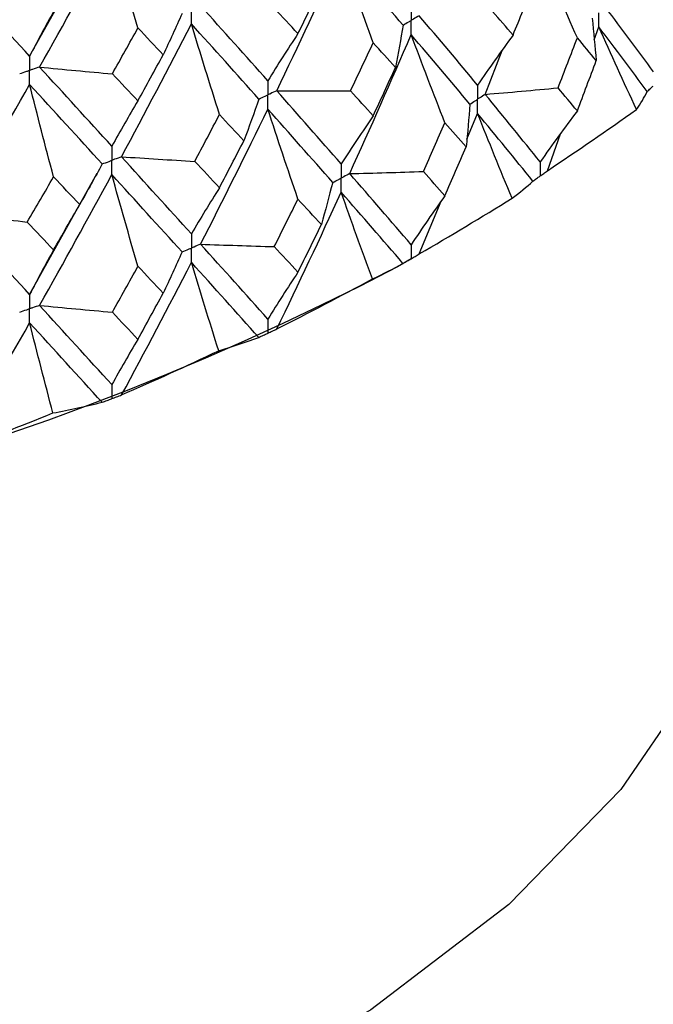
# Paper-space layout '_Isometric' of a CAD drawing. Header units: millimetres. Extents: x -25 to 231, y -14 to 362.
# Tile 6 of 58: x 9.52 to 16.14, y -4.13 to 6.15. Entities that reach past the tile are written whole.
import ezdxf

# ---------------------------------------------------------------- set-up
doc = ezdxf.new("R2010")
doc.units = ezdxf.units.MM

psp = doc.layouts.new('_Isometric')

# ---------------------------------------------------------------- linework, layer by layer
at = {"color": 7, "linetype": 'Continuous', "lineweight": 25}
for p, q in [((9.625, 5.773), (10.33, 7.04)), ((15.525, 5.942), (15.574, 6.078)), ((14.386, 5.374), (14.562, 5.832)), ((14.194, 4.905), (14.306, 5.174)), ((15.036, 4.576), (15.174, 4.962)), ((9.625, 3.282), (10.33, 4.55)), ((14.958, 4.52), (14.96, 4.521)), ((13.697, 3.707), (13.926, 4.257)), ((13.471, 3.576), (13.614, 3.658)), ((12.112, 2.877), (12.114, 2.879)), ((10.482, 2.194), (10.484, 2.195))]:
    psp.add_line(p, q, dxfattribs=at)
at = {"color": 7, "linetype": 'Continuous', "lineweight": 25, "flags": 128}
psp.add_lwpolyline([(17.5, 2.45), (17.49, 2.105), (17.246, 0.733), (16.68, -0.607), (15.804, -1.889), (14.633, -3.091), (13.19, -4.19), (11.501, -5.165), (9.598, -5.998), (7.516, -6.674), (5.294, -7.18), (2.973, -7.506), (0.597, -7.647)], dxfattribs=at)
at = {"color": 7, "linetype": 'Continuous', "lineweight": 25}
psp.add_arc((0, 29.325), 29.061, 242.3884, 297.617, dxfattribs=at)
for points in [[(9.729, 5.659), (9.984, 6.111), (10.236, 6.566), (10.484, 7.026)], [(10.757, 6.068), (10.664, 6.387), (10.573, 6.706), (10.484, 7.026)], [(12.207, 5.412), (12.436, 5.886), (12.661, 6.363), (12.881, 6.842)], [(13.215, 5.913), (13.102, 6.222), (12.99, 6.532), (12.881, 6.842)], [(13.527, 6.097), (13.316, 6.343), (13.101, 6.592), (12.881, 6.842)], [(15.349, 5.965), (15.217, 6.264), (15.087, 6.563), (14.96, 6.863)], [(9.625, 5.773), (9.369, 6.052), (9.109, 6.336), (8.846, 6.624)], [(12.429, 6.008), (12.511, 6.173), (12.592, 6.338), (12.673, 6.504)], [(14.677, 5.993), (14.748, 6.166), (14.818, 6.339), (14.887, 6.512)], [(12.115, 5.516), (11.884, 5.774), (11.65, 6.035), (11.412, 6.299)], [(16.145, 5.609), (15.983, 5.83), (15.816, 6.055), (15.644, 6.282)], [(9.875, 6.238), (9.79, 6.086), (9.707, 5.931), (9.625, 5.773)], [(11.218, 6.218), (11.154, 6.074), (11.088, 5.93), (11.021, 5.787)], [(12.429, 6.008), (12.347, 6.096), (12.265, 6.185), (12.182, 6.274)], [(14.306, 5.47), (14.108, 5.709), (13.904, 5.951), (13.696, 6.195)], [(14.677, 5.993), (14.606, 6.075), (14.535, 6.158), (14.463, 6.24)], [(10.585, 4.722), (10.832, 5.182), (11.076, 5.645), (11.315, 6.11)], [(11.609, 5.162), (11.509, 5.478), (11.411, 5.794), (11.315, 6.11)], [(12.021, 5.325), (11.79, 5.584), (11.554, 5.846), (11.315, 6.11)], [(13.527, 6.097), (13.503, 5.95), (13.477, 5.802), (13.449, 5.655)], [(15.503, 6.17), (15.52, 6.022), (15.534, 5.874), (15.546, 5.726)], [(15.967, 5.215), (15.834, 5.502), (15.702, 5.79), (15.574, 6.078)], [(16.078, 5.404), (15.916, 5.626), (15.748, 5.85), (15.574, 6.078)], [(10.49, 5.588), (10.579, 5.748), (10.668, 5.907), (10.757, 6.068)], [(11.021, 5.787), (10.933, 5.88), (10.845, 5.974), (10.757, 6.068)], [(12.429, 6.008), (12.322, 5.847), (12.217, 5.683), (12.115, 5.516)], [(12.97, 4.546), (13.188, 5.027), (13.403, 5.511), (13.612, 5.998)], [(13.965, 5.078), (13.845, 5.384), (13.727, 5.691), (13.612, 5.998)], [(14.225, 5.271), (14.026, 5.51), (13.821, 5.753), (13.612, 5.998)], [(14.677, 5.993), (14.551, 5.822), (14.427, 5.647), (14.306, 5.47)], [(12.978, 5.41), (13.058, 5.577), (13.137, 5.745), (13.215, 5.913)], [(13.449, 5.655), (13.372, 5.74), (13.294, 5.826), (13.215, 5.913)], [(15.147, 5.442), (15.215, 5.616), (15.282, 5.79), (15.349, 5.965)], [(15.546, 5.726), (15.481, 5.805), (15.415, 5.885), (15.349, 5.965)], [(10.757, 5.306), (10.845, 5.466), (10.933, 5.627), (11.021, 5.787)], [(9.729, 5.659), (9.982, 5.634), (10.236, 5.611), (10.49, 5.588)], [(10.484, 4.832), (10.236, 5.105), (9.984, 5.381), (9.729, 5.659)], [(15.349, 5.201), (15.415, 5.376), (15.481, 5.551), (15.546, 5.726)], [(10.757, 5.306), (10.668, 5.4), (10.579, 5.494), (10.49, 5.588)], [(13.215, 5.149), (13.294, 5.318), (13.372, 5.486), (13.449, 5.655)], [(8.846, 4.134), (9.109, 4.579), (9.369, 5.026), (9.625, 5.477)], [(9.875, 4.512), (9.79, 4.833), (9.707, 5.155), (9.625, 5.477)], [(10.384, 4.647), (10.134, 4.921), (9.881, 5.197), (9.625, 5.477)], [(12.207, 5.412), (12.464, 5.41), (12.721, 5.409), (12.978, 5.41)], [(12.881, 4.648), (12.661, 4.899), (12.436, 5.154), (12.207, 5.412)], [(13.215, 5.149), (13.137, 5.236), (13.058, 5.323), (12.978, 5.41)], [(14.386, 5.374), (14.64, 5.395), (14.894, 5.418), (15.147, 5.442)], [(14.96, 4.668), (14.774, 4.9), (14.582, 5.135), (14.386, 5.374)], [(15.349, 5.201), (15.282, 5.281), (15.215, 5.361), (15.147, 5.442)], [(15.967, 5.215), (16.012, 5.277), (16.048, 5.34), (16.078, 5.404)], [(10.757, 5.306), (10.664, 5.151), (10.573, 4.993), (10.484, 4.832)], [(12.021, 5.325), (11.971, 5.179), (11.918, 5.034), (11.864, 4.889)], [(14.225, 5.271), (14.215, 5.123), (14.202, 4.974), (14.188, 4.826)], [(11.351, 4.674), (11.437, 4.836), (11.523, 4.999), (11.609, 5.162)], [(11.412, 3.808), (11.65, 4.276), (11.884, 4.746), (12.115, 5.22)], [(11.864, 4.889), (11.779, 4.979), (11.694, 5.07), (11.609, 5.162)], [(12.429, 4.279), (12.322, 4.593), (12.217, 4.906), (12.115, 5.22)], [(12.792, 4.453), (12.57, 4.706), (12.345, 4.961), (12.115, 5.22)], [(13.215, 5.149), (13.102, 4.985), (12.99, 4.818), (12.881, 4.648)], [(14.667, 4.288), (14.544, 4.583), (14.424, 4.878), (14.306, 5.174)], [(14.884, 4.467), (14.696, 4.7), (14.504, 4.935), (14.306, 5.174)], [(15.349, 5.201), (15.217, 5.026), (15.087, 4.848), (14.96, 4.668)], [(15.036, 4.576), (15.35, 4.785), (15.66, 4.998), (15.967, 5.215)], [(13.74, 4.568), (13.815, 4.737), (13.891, 4.907), (13.965, 5.078)], [(14.188, 4.826), (14.114, 4.91), (14.04, 4.994), (13.965, 5.078)], [(11.609, 4.398), (11.694, 4.562), (11.779, 4.725), (11.864, 4.889)], [(13.965, 4.314), (14.04, 4.485), (14.114, 4.655), (14.188, 4.826)], [(10.384, 4.647), (10.307, 4.505), (10.229, 4.364), (10.148, 4.223)], [(10.585, 4.722), (10.84, 4.705), (11.095, 4.689), (11.351, 4.674)], [(11.315, 3.916), (11.075, 4.181), (10.832, 4.45), (10.585, 4.722)], [(11.609, 4.398), (11.523, 4.49), (11.437, 4.582), (11.351, 4.674)], [(9.729, 3.169), (9.984, 3.621), (10.236, 4.077), (10.484, 4.536)], [(10.757, 3.578), (10.664, 3.897), (10.573, 4.217), (10.484, 4.536)], [(11.218, 3.727), (10.977, 3.993), (10.733, 4.263), (10.484, 4.536)], [(12.97, 4.546), (13.226, 4.552), (13.483, 4.559), (13.74, 4.568)], [(13.612, 3.803), (13.403, 4.047), (13.189, 4.295), (12.97, 4.546)], [(13.965, 4.314), (13.891, 4.398), (13.815, 4.483), (13.74, 4.568)], [(9.599, 4.04), (9.692, 4.197), (9.784, 4.354), (9.875, 4.512)], [(10.148, 4.223), (10.057, 4.319), (9.966, 4.415), (9.875, 4.512)], [(12.792, 4.453), (12.754, 4.307), (12.715, 4.16), (12.674, 4.014)], [(14.667, 4.288), (14.746, 4.347), (14.819, 4.406), (14.884, 4.467)], [(11.609, 4.398), (11.509, 4.241), (11.411, 4.08), (11.315, 3.916)], [(12.209, 2.923), (12.437, 3.395), (12.661, 3.872), (12.881, 4.351)], [(13.207, 3.445), (13.096, 3.747), (12.987, 4.049), (12.881, 4.351)], [(13.526, 3.608), (13.316, 3.852), (13.101, 4.1), (12.881, 4.351)], [(9.875, 3.748), (9.966, 3.906), (10.057, 4.064), (10.148, 4.223)], [(12.181, 3.783), (12.264, 3.948), (12.347, 4.114), (12.429, 4.279)], [(12.674, 4.014), (12.593, 4.102), (12.511, 4.19), (12.429, 4.279)], [(13.965, 4.314), (13.845, 4.147), (13.727, 3.976), (13.612, 3.803)], [(13.697, 3.707), (14.023, 3.896), (14.346, 4.09), (14.667, 4.288)], [(8.846, 4.134), (9.097, 4.102), (9.348, 4.07), (9.599, 4.04)], [(9.625, 3.282), (9.369, 3.563), (9.109, 3.847), (8.846, 4.134)], [(9.875, 3.748), (9.784, 3.845), (9.692, 3.942), (9.599, 4.04)], [(12.429, 3.516), (12.511, 3.681), (12.593, 3.847), (12.674, 4.014)], [(11.412, 3.808), (11.668, 3.799), (11.925, 3.791), (12.181, 3.783)], [(12.115, 3.025), (11.885, 3.282), (11.65, 3.544), (11.412, 3.808)], [(9.875, 3.748), (9.79, 3.596), (9.707, 3.441), (9.625, 3.282)], [(11.218, 3.727), (11.154, 3.583), (11.089, 3.44), (11.021, 3.297)], [(12.429, 3.516), (12.347, 3.605), (12.264, 3.694), (12.181, 3.783)], [(10.586, 2.233), (10.833, 2.691), (11.076, 3.154), (11.315, 3.619)], [(11.601, 2.695), (11.504, 3.003), (11.408, 3.311), (11.315, 3.619)], [(12.02, 2.835), (11.789, 3.092), (11.554, 3.354), (11.315, 3.619)], [(13.207, 3.445), (13.32, 3.497), (13.426, 3.552), (13.526, 3.608)], [(10.49, 3.098), (10.579, 3.257), (10.668, 3.417), (10.757, 3.578)], [(11.021, 3.297), (10.933, 3.39), (10.845, 3.484), (10.757, 3.578)], [(12.429, 3.516), (12.322, 3.355), (12.217, 3.191), (12.115, 3.025)], [(12.209, 2.923), (12.543, 3.093), (12.876, 3.267), (13.207, 3.445)], [(10.757, 2.814), (10.845, 2.975), (10.933, 3.136), (11.021, 3.297)], [(9.729, 3.169), (9.982, 3.144), (10.236, 3.12), (10.49, 3.098)], [(10.484, 2.341), (10.236, 2.613), (9.984, 2.889), (9.729, 3.169)], [(10.757, 2.814), (10.668, 2.908), (10.579, 3.003), (10.49, 3.098)], [(8.847, 1.645), (9.11, 2.088), (9.369, 2.535), (9.625, 2.986)], [(9.868, 2.045), (9.786, 2.359), (9.705, 2.672), (9.625, 2.986)], [(10.382, 2.157), (10.134, 2.429), (9.881, 2.706), (9.625, 2.986)], [(10.757, 2.814), (10.664, 2.66), (10.573, 2.502), (10.484, 2.341)], [(11.601, 2.695), (11.747, 2.739), (11.887, 2.786), (12.02, 2.835)], [(10.586, 2.233), (10.925, 2.382), (11.264, 2.536), (11.601, 2.695)], [(9.868, 2.045), (10.046, 2.08), (10.217, 2.117), (10.382, 2.157)], [(8.847, 1.645), (9.188, 1.774), (9.528, 1.907), (9.868, 2.045)]]:
    psp.add_open_spline(points, degree=3, dxfattribs=at)
for points, knots in [([(13.612, 6.294), (13.612, 6.254), (13.612, 6.215), (13.612, 6.175), (13.612, 6.165), (13.612, 6.156), (13.612, 6.146)], [0, 0, 0, 0, 0.0001467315, 0.0001467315, 0.0001467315, 0.0001814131, 0.0001814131, 0.0001814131, 0.0001814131]), ([(11.315, 6.11), (11.315, 6.15), (11.315, 6.19), (11.315, 6.23), (11.315, 6.239), (11.315, 6.249), (11.315, 6.258)], [0, 0, 0, 0, 0.000146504, 0.000146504, 0.000146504, 0.0001811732, 0.0001811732, 0.0001811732, 0.0001811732]), ([(13.696, 6.195), (13.676, 6.184), (13.656, 6.172), (13.636, 6.16), (13.628, 6.156), (13.62, 6.151), (13.612, 6.146)], [0, 0, 0, 0, 0.0000851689, 0.0000851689, 0.0000851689, 0.0001198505, 0.0001198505, 0.0001198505, 0.0001198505]), ([(15.574, 6.078), (15.574, 6.118), (15.574, 6.158), (15.574, 6.198), (15.574, 6.207), (15.574, 6.217), (15.574, 6.226)], [0, 0, 0, 0, 0.0001467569, 0.0001467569, 0.0001467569, 0.0001814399, 0.0001814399, 0.0001814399, 0.0001814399]), ([(13.527, 6.097), (13.547, 6.109), (13.567, 6.121), (13.587, 6.132), (13.595, 6.137), (13.604, 6.142), (13.612, 6.146)], [0, 0, 0, 0, 0.0000851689, 0.0000851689, 0.0000851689, 0.0001198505, 0.0001198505, 0.0001198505, 0.0001198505]), ([(13.612, 5.998), (13.612, 6.038), (13.612, 6.078), (13.612, 6.118), (13.612, 6.127), (13.612, 6.137), (13.612, 6.146)], [0, 0, 0, 0, 0.0001467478, 0.0001467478, 0.0001467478, 0.0001814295, 0.0001814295, 0.0001814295, 0.0001814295]), ([(9.625, 5.773), (9.625, 5.733), (9.625, 5.693), (9.625, 5.653), (9.625, 5.644), (9.625, 5.634), (9.625, 5.625)], [0, 0, 0, 0, 0.0001465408, 0.0001465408, 0.0001465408, 0.0001812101, 0.0001812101, 0.0001812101, 0.0001812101]), ([(9.729, 5.659), (9.704, 5.651), (9.68, 5.643), (9.655, 5.635), (9.645, 5.631), (9.635, 5.628), (9.625, 5.625)], [0, 0, 0, 0, 0.0000852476, 0.0000852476, 0.0000852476, 0.0001199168, 0.0001199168, 0.0001199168, 0.0001199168]), ([(9.521, 5.59), (9.546, 5.598), (9.57, 5.606), (9.595, 5.615), (9.605, 5.618), (9.615, 5.621), (9.625, 5.625)], [0, 0, 0, 0, 0.0000852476, 0.0000852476, 0.0000852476, 0.0001199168, 0.0001199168, 0.0001199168, 0.0001199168]), ([(9.625, 5.477), (9.625, 5.517), (9.625, 5.556), (9.625, 5.596), (9.625, 5.606), (9.625, 5.615), (9.625, 5.625)], [0, 0, 0, 0, 0.000146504, 0.000146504, 0.000146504, 0.0001811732, 0.0001811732, 0.0001811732, 0.0001811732]), ([(12.115, 5.516), (12.114, 5.476), (12.114, 5.436), (12.114, 5.396), (12.114, 5.387), (12.114, 5.377), (12.114, 5.368)], [0, 0, 0, 0, 0.0001467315, 0.0001467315, 0.0001467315, 0.0001814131, 0.0001814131, 0.0001814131, 0.0001814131]), ([(14.306, 5.47), (14.306, 5.43), (14.306, 5.39), (14.306, 5.35), (14.306, 5.341), (14.306, 5.332), (14.306, 5.322)], [0, 0, 0, 0, 0.0001467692, 0.0001467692, 0.0001467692, 0.0001814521, 0.0001814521, 0.0001814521, 0.0001814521]), ([(16.078, 5.404), (16.089, 5.414), (16.101, 5.424), (16.112, 5.434), (16.122, 5.443), (16.133, 5.452), (16.143, 5.461)], [0, 0, 0, 0, 0.0000621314, 0.0000621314, 0.0000621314, 0.0001184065, 0.0001184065, 0.0001184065, 0.0001184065]), ([(12.021, 5.325), (12.043, 5.335), (12.065, 5.345), (12.087, 5.355), (12.096, 5.36), (12.105, 5.364), (12.114, 5.368)], [0, 0, 0, 0, 0.0000851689, 0.0000851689, 0.0000851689, 0.0001198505, 0.0001198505, 0.0001198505, 0.0001198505]), ([(12.207, 5.412), (12.185, 5.401), (12.163, 5.391), (12.141, 5.381), (12.132, 5.376), (12.123, 5.372), (12.114, 5.368)], [0, 0, 0, 0, 0.0000851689, 0.0000851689, 0.0000851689, 0.0001198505, 0.0001198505, 0.0001198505, 0.0001198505]), ([(12.115, 5.22), (12.114, 5.26), (12.114, 5.3), (12.114, 5.34), (12.114, 5.349), (12.114, 5.359), (12.114, 5.368)], [0, 0, 0, 0, 0.0001467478, 0.0001467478, 0.0001467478, 0.0001814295, 0.0001814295, 0.0001814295, 0.0001814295]), ([(14.386, 5.374), (14.367, 5.361), (14.348, 5.349), (14.329, 5.337), (14.321, 5.332), (14.313, 5.327), (14.306, 5.322)], [0, 0, 0, 0, 0.0000851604, 0.0000851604, 0.0000851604, 0.0001198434, 0.0001198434, 0.0001198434, 0.0001198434]), ([(14.225, 5.271), (14.244, 5.283), (14.263, 5.295), (14.282, 5.307), (14.29, 5.312), (14.298, 5.317), (14.306, 5.322)], [0, 0, 0, 0, 0.0000851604, 0.0000851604, 0.0000851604, 0.0001198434, 0.0001198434, 0.0001198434, 0.0001198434]), ([(14.306, 5.174), (14.306, 5.214), (14.306, 5.254), (14.306, 5.294), (14.306, 5.303), (14.306, 5.313), (14.306, 5.322)], [0, 0, 0, 0, 0.0001467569, 0.0001467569, 0.0001467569, 0.0001814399, 0.0001814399, 0.0001814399, 0.0001814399]), ([(10.484, 4.832), (10.484, 4.792), (10.484, 4.753), (10.484, 4.713), (10.484, 4.703), (10.484, 4.694), (10.484, 4.684)], [0, 0, 0, 0, 0.0001467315, 0.0001467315, 0.0001467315, 0.0001814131, 0.0001814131, 0.0001814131, 0.0001814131]), ([(10.384, 4.647), (10.408, 4.656), (10.431, 4.664), (10.455, 4.673), (10.465, 4.677), (10.475, 4.681), (10.484, 4.684)], [0, 0, 0, 0, 0.0000851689, 0.0000851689, 0.0000851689, 0.0001198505, 0.0001198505, 0.0001198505, 0.0001198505]), ([(10.585, 4.722), (10.561, 4.713), (10.537, 4.704), (10.513, 4.695), (10.504, 4.692), (10.494, 4.688), (10.484, 4.684)], [0, 0, 0, 0, 0.0000851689, 0.0000851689, 0.0000851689, 0.0001198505, 0.0001198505, 0.0001198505, 0.0001198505]), ([(10.484, 4.536), (10.484, 4.576), (10.484, 4.616), (10.484, 4.656), (10.484, 4.665), (10.484, 4.675), (10.484, 4.684)], [0, 0, 0, 0, 0.0001467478, 0.0001467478, 0.0001467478, 0.0001814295, 0.0001814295, 0.0001814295, 0.0001814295]), ([(12.881, 4.648), (12.881, 4.608), (12.881, 4.568), (12.881, 4.528), (12.881, 4.518), (12.881, 4.509), (12.881, 4.5)], [0, 0, 0, 0, 0.0001467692, 0.0001467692, 0.0001467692, 0.0001814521, 0.0001814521, 0.0001814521, 0.0001814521]), ([(14.96, 4.668), (14.96, 4.628), (14.96, 4.588), (14.96, 4.548), (14.96, 4.539), (14.96, 4.53), (14.96, 4.521)], [0, 0, 0, 0, 0.0001464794, 0.0001464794, 0.0001464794, 0.0001792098, 0.0001792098, 0.0001792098, 0.0001792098]), ([(12.97, 4.546), (12.949, 4.535), (12.928, 4.524), (12.907, 4.513), (12.898, 4.509), (12.889, 4.504), (12.881, 4.5)], [0, 0, 0, 0, 0.0000851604, 0.0000851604, 0.0000851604, 0.0001198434, 0.0001198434, 0.0001198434, 0.0001198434]), ([(14.96, 4.521), (14.972, 4.53), (14.985, 4.539), (14.997, 4.548), (15.01, 4.557), (15.023, 4.567), (15.036, 4.576)], [0.0000029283, 0.0000029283, 0.0000029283, 0.0000029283, 0.0000621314, 0.0000621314, 0.0000621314, 0.0001242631, 0.0001242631, 0.0001242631, 0.0001242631]), ([(12.792, 4.453), (12.813, 4.464), (12.834, 4.475), (12.855, 4.486), (12.864, 4.491), (12.872, 4.495), (12.881, 4.5)], [0, 0, 0, 0, 0.0000851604, 0.0000851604, 0.0000851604, 0.0001198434, 0.0001198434, 0.0001198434, 0.0001198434]), ([(12.881, 4.351), (12.881, 4.391), (12.881, 4.431), (12.881, 4.471), (12.881, 4.481), (12.881, 4.49), (12.881, 4.5)], [0, 0, 0, 0, 0.0001467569, 0.0001467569, 0.0001467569, 0.0001814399, 0.0001814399, 0.0001814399, 0.0001814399]), ([(14.884, 4.467), (14.897, 4.476), (14.91, 4.486), (14.923, 4.495), (14.935, 4.503), (14.946, 4.512), (14.958, 4.52)], [0, 0, 0, 0, 0.0000621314, 0.0000621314, 0.0000621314, 0.0001184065, 0.0001184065, 0.0001184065, 0.0001184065]), ([(11.315, 3.916), (11.315, 3.876), (11.315, 3.836), (11.315, 3.796), (11.315, 3.786), (11.315, 3.777), (11.315, 3.768)], [0, 0, 0, 0, 0.0001467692, 0.0001467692, 0.0001467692, 0.0001814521, 0.0001814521, 0.0001814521, 0.0001814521]), ([(11.412, 3.808), (11.389, 3.799), (11.366, 3.789), (11.343, 3.779), (11.334, 3.775), (11.324, 3.771), (11.315, 3.768)], [0, 0, 0, 0, 0.0000851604, 0.0000851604, 0.0000851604, 0.0001198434, 0.0001198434, 0.0001198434, 0.0001198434]), ([(11.218, 3.727), (11.241, 3.737), (11.264, 3.746), (11.287, 3.756), (11.296, 3.76), (11.306, 3.764), (11.315, 3.768)], [0, 0, 0, 0, 0.0000851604, 0.0000851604, 0.0000851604, 0.0001198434, 0.0001198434, 0.0001198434, 0.0001198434]), ([(11.315, 3.619), (11.315, 3.659), (11.315, 3.699), (11.315, 3.739), (11.315, 3.749), (11.315, 3.758), (11.315, 3.768)], [0, 0, 0, 0, 0.0001467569, 0.0001467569, 0.0001467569, 0.0001814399, 0.0001814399, 0.0001814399, 0.0001814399]), ([(13.612, 3.803), (13.612, 3.763), (13.612, 3.723), (13.612, 3.684), (13.612, 3.675), (13.612, 3.666), (13.612, 3.657)], [0, 0, 0, 0, 0.0001464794, 0.0001464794, 0.0001464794, 0.0001792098, 0.0001792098, 0.0001792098, 0.0001792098]), ([(13.612, 3.657), (13.626, 3.665), (13.64, 3.673), (13.654, 3.681), (13.668, 3.69), (13.683, 3.698), (13.697, 3.707)], [0.0000029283, 0.0000029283, 0.0000029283, 0.0000029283, 0.0000621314, 0.0000621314, 0.0000621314, 0.0001242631, 0.0001242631, 0.0001242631, 0.0001242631]), ([(13.526, 3.608), (13.541, 3.616), (13.555, 3.624), (13.57, 3.633), (13.583, 3.64), (13.596, 3.648), (13.61, 3.656)], [0, 0, 0, 0, 0.0000621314, 0.0000621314, 0.0000621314, 0.0001184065, 0.0001184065, 0.0001184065, 0.0001184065]), ([(9.625, 3.282), (9.625, 3.242), (9.625, 3.202), (9.625, 3.162), (9.625, 3.153), (9.625, 3.143), (9.625, 3.134)], [0, 0, 0, 0, 0.0001467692, 0.0001467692, 0.0001467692, 0.0001814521, 0.0001814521, 0.0001814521, 0.0001814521]), ([(9.521, 3.1), (9.546, 3.108), (9.57, 3.116), (9.595, 3.124), (9.605, 3.127), (9.615, 3.131), (9.625, 3.134)], [0, 0, 0, 0, 0.0000851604, 0.0000851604, 0.0000851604, 0.0001198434, 0.0001198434, 0.0001198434, 0.0001198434]), ([(9.729, 3.169), (9.704, 3.16), (9.68, 3.152), (9.655, 3.144), (9.645, 3.141), (9.635, 3.137), (9.625, 3.134)], [0, 0, 0, 0, 0.0000851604, 0.0000851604, 0.0000851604, 0.0001198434, 0.0001198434, 0.0001198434, 0.0001198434]), ([(9.625, 2.986), (9.625, 3.026), (9.625, 3.066), (9.625, 3.106), (9.625, 3.115), (9.625, 3.125), (9.625, 3.134)], [0, 0, 0, 0, 0.0001467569, 0.0001467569, 0.0001467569, 0.0001814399, 0.0001814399, 0.0001814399, 0.0001814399]), ([(12.115, 3.025), (12.114, 2.985), (12.114, 2.945), (12.114, 2.905), (12.114, 2.896), (12.114, 2.887), (12.114, 2.879)], [0, 0, 0, 0, 0.0001464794, 0.0001464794, 0.0001464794, 0.0001792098, 0.0001792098, 0.0001792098, 0.0001792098]), ([(12.114, 2.879), (12.13, 2.886), (12.145, 2.893), (12.16, 2.9), (12.176, 2.908), (12.193, 2.915), (12.209, 2.923)], [0.0000029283, 0.0000029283, 0.0000029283, 0.0000029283, 0.0000621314, 0.0000621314, 0.0000621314, 0.0001242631, 0.0001242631, 0.0001242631, 0.0001242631]), ([(12.02, 2.835), (12.036, 2.842), (12.052, 2.85), (12.068, 2.857), (12.083, 2.864), (12.098, 2.871), (12.112, 2.877)], [0, 0, 0, 0, 0.0000621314, 0.0000621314, 0.0000621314, 0.0001184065, 0.0001184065, 0.0001184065, 0.0001184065]), ([(10.484, 2.341), (10.484, 2.301), (10.484, 2.261), (10.484, 2.222), (10.484, 2.213), (10.484, 2.204), (10.484, 2.195)], [0, 0, 0, 0, 0.0001464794, 0.0001464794, 0.0001464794, 0.0001792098, 0.0001792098, 0.0001792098, 0.0001792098]), ([(10.382, 2.157), (10.4, 2.163), (10.417, 2.17), (10.435, 2.176), (10.45, 2.182), (10.466, 2.188), (10.482, 2.194)], [0, 0, 0, 0, 0.0000621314, 0.0000621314, 0.0000621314, 0.0001184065, 0.0001184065, 0.0001184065, 0.0001184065]), ([(10.484, 2.195), (10.501, 2.201), (10.517, 2.207), (10.534, 2.214), (10.551, 2.22), (10.569, 2.227), (10.586, 2.233)], [0.0000029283, 0.0000029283, 0.0000029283, 0.0000029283, 0.0000621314, 0.0000621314, 0.0000621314, 0.0001242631, 0.0001242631, 0.0001242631, 0.0001242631])]:
    psp.add_open_spline(points, degree=3, knots=knots, dxfattribs=at)

doc.saveas('drawing.dxf')
